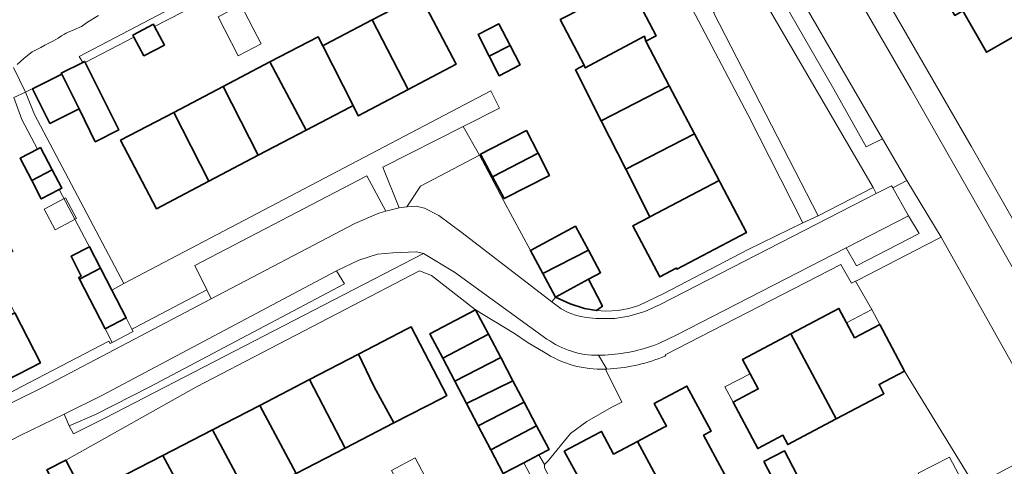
# Model space of a CAD drawing. Extents: x 147051 to 149075, y 463071 to 465537.
# Tile 82 of 229: x 148024 to 148138, y 463991 to 464042. Entities that reach past the tile are written whole.
import ezdxf

# ---------------------------------------------------------------- set-up
doc = ezdxf.new("R2010")
doc.units = 0
doc.header["$LTSCALE"] = 0.5
for name, color, linetype, lineweight in [('B-PV-GR-BEPLANTING_CULTUUR_HEESTERS-GV', 252, 'CONTINUOUS', 18), ('B-PV-OG-BEBOUWING-GV', 6, 'CONTINUOUS', 35), ('B-PV-OG-BEBOUWING_LUIFEL-GV', 6, 'CONTINUOUS', 18), ('B-PV-OG-TERREIN_BEGROEID-GV', 252, 'CONTINUOUS', 18), ('B-PV-OG-TERREIN_ERF-GV', 252, 'CONTINUOUS', 18), ('B-PV-VH-GESLOTENVERHARDING_ASFALT-GV', 252, 'CONTINUOUS', 18), ('B-PV-VH-OPENVERHARDING_BETONSTRAATSTEEN-GV', 252, 'CONTINUOUS', 18), ('B-PV-VH-OPENVERHARDING_TEGEL-GV', 252, 'CONTINUOUS', 18)]:
    doc.layers.add(name, color=color, linetype=linetype, lineweight=lineweight)

msp = doc.modelspace()

# ---------------------------------------------------------------- linework, layer by layer
at = {"layer": 'B-PV-GR-BEPLANTING_CULTUUR_HEESTERS-GV', "flags": 128}
for points in [[(148109.3, 464045.854), (148104.168, 464043.189), (148116.27, 464019.736), (148122.611, 464023.012)], [(148070.297, 464023.13), (148077.118, 464026.744), (148075.23, 464030.05), (148065.946, 464025.333), (148067.842, 464020.658), (148068.744, 464020.773)], [(148064.109, 464024.329), (148044.232, 464013.985), (148045.599, 464011.192), (148046.123, 464010.122), (148062.719, 464018.818), (148065.509, 464020.036), (148066.312, 464020.251)], [(148119.506, 464016.011), (148120.683, 464013.964), (148127.924, 464017.672), (148126.726, 464019.709)]]:
    msp.add_lwpolyline(points, close=True, dxfattribs=at)
for points in [[(148023.26, 464036.835), (148024.669, 464034.018), (148028.841, 464036.079), (148028.783, 464036.195), (148031.277, 464037.438), (148030.874, 464038.106), (148040.71, 464043.264)], [(148033.077, 464042.856), (148031.839, 464042.076), (148031.136, 464041.572), (148030.232, 464041.19), (148029.507, 464040.885), (148029.345, 464040.793), (148029.167, 464040.694), (148028.818, 464040.484), (148028.436, 464040.251), (148027.884, 464039.916), (148026.909, 464039.411), (148026.435, 464039.165), (148025.439, 464038.658), (148024.69, 464038.081), (148024.453, 464037.899), (148024.063, 464037.556), (148023.68, 464037.211)]]:
    msp.add_lwpolyline(points, dxfattribs=at)
at = {"layer": 'B-PV-OG-BEBOUWING-GV', "flags": 128}
for points in [[(148140.907, 464041.575), (148140.163, 464042.877), (148143.307, 464044.675), (148139.425, 464051.466), (148142.626, 464053.296), (148138.267, 464060.92), (148130.789, 464056.644), (148133.689, 464051.572), (148128.714, 464048.728), (148132.073, 464042.853), (148133.001, 464043.384), (148135.729, 464038.614)], [(148086.468, 464042.371), (148089.235, 464037.11), (148089.343, 464036.805), (148096.185, 464040.449), (148096.364, 464039.883), (148097.541, 464040.502), (148094.408, 464046.459)], [(148068.889, 464034.314), (148074.419, 464037.212), (148070.216, 464045.231), (148064.729, 464042.355)], [(148038.344, 464038.174), (148040.71, 464039.426), (148039.575, 464041.569), (148039.433, 464041.837), (148037.068, 464040.585), (148037.197, 464040.341)], [(148059.002, 464039.358), (148062.508, 464032.447), (148063.1, 464031.28), (148068.889, 464034.314), (148064.729, 464042.355), (148059.29, 464039.504)], [(148080.666, 464039.385), (148079.377, 464041.883), (148076.968, 464040.64), (148078.256, 464038.144)], [(148057.087, 464029.612), (148062.113, 464032.246), (148062.508, 464032.447), (148059.002, 464039.358), (148058.473, 464040.401), (148052.915, 464037.487)], [(148091.19, 464030.697), (148099.066, 464034.746), (148096.364, 464039.883), (148096.185, 464040.449), (148089.343, 464036.805), (148089.235, 464037.11), (148088.207, 464036.57)], [(148078.256, 464038.144), (148079.413, 464035.901), (148081.823, 464037.144), (148080.666, 464039.385)], [(148032.727, 464028.284), (148035.437, 464029.635), (148031.554, 464037.425), (148031.494, 464037.546), (148031.277, 464037.438), (148028.783, 464036.195), (148028.841, 464036.079), (148030.845, 464032.06)], [(148052.915, 464037.487), (148047.497, 464034.648), (148051.565, 464026.718), (148057.087, 464029.612)], [(148027.472, 464030.378), (148030.845, 464032.06), (148028.841, 464036.079), (148025.469, 464034.398)], [(148045.865, 464023.73), (148051.565, 464026.718), (148047.497, 464034.648), (148041.813, 464031.668)], [(148094.033, 464025.099), (148101.993, 464029.18), (148099.066, 464034.746), (148091.19, 464030.697)], [(148041.813, 464031.668), (148035.656, 464028.441), (148039.793, 464020.548), (148045.865, 464023.73)], [(148077.245, 464026.837), (148078.628, 464024.24), (148083.892, 464026.946), (148082.548, 464029.562)], [(148096.821, 464019.611), (148104.815, 464023.815), (148101.993, 464029.18), (148094.033, 464025.099)], [(148026.395, 464027.609), (148026.055, 464027.431), (148024.024, 464026.369), (148025.375, 464023.784), (148027.748, 464025.019)], [(148083.892, 464026.946), (148078.628, 464024.24), (148079.977, 464021.705), (148085.205, 464024.392)], [(148025.375, 464023.784), (148026.482, 464021.666), (148028.552, 464022.748), (148028.853, 464022.905), (148027.748, 464025.019)], [(148104.985, 464023.491), (148104.815, 464023.815), (148096.821, 464019.611), (148096.773, 464019.586), (148094.839, 464018.558), (148097.965, 464012.676), (148099.875, 464013.69), (148099.939, 464013.568), (148107.98, 464017.797)], [(148088.231, 464018.517), (148083.004, 464015.704), (148084.432, 464013.051), (148089.726, 464015.74)], [(148030.916, 464012.419), (148033.338, 464013.676), (148032.062, 464016.154), (148029.924, 464015.052), (148031.104, 464012.764), (148030.815, 464012.614)], [(148089.713, 464012.392), (148091.12, 464013.149), (148089.726, 464015.74), (148084.432, 464013.051), (148085.893, 464010.336)], [(148033.87, 464006.688), (148036.295, 464007.938), (148034.636, 464011.158), (148033.338, 464013.676), (148030.916, 464012.419)], [(148085.893, 464010.336), (148087.621, 464009.544), (148089.243, 464009.025), (148090.648, 464008.808), (148091.331, 464009.295), (148091.295, 464009.366), (148089.713, 464012.392)], [(148015.64, 464004.493), (148018.566, 463998.761), (148026.377, 464002.748), (148023.425, 464008.532)], [(148078.175, 464006.044), (148076.683, 464008.887), (148071.396, 464006.111), (148072.882, 464003.281)], [(148113.104, 464006.093), (148118.34, 463996.268), (148123.873, 463999.191), (148123.309, 464000.262), (148126.23, 464001.796), (148123.378, 464007.182), (148120.473, 464005.643), (148119.556, 464007.374), (148118.674, 464009.037)], [(148063.137, 464003.744), (148064.468, 464001.028), (148064.971, 464000), (148067.233, 463995.813), (148072.803, 463998.692), (148073.342, 463998.97), (148069.243, 464006.899), (148068.704, 464006.621)], [(148079.577, 464003.374), (148078.175, 464006.044), (148072.882, 464003.281), (148074.269, 464000.638)], [(148118.34, 463996.268), (148113.104, 464006.093), (148107.539, 464003.151), (148108.416, 464001.497), (148109.334, 463999.744), (148106.433, 463998.201), (148109.277, 463992.857), (148112.184, 463994.385), (148112.752, 463993.316)], [(148057.465, 464000.812), (148061.606, 463992.904), (148067.233, 463995.813), (148064.971, 464000), (148064.468, 464001.028), (148063.137, 464003.744)], [(148074.269, 464000.638), (148075.617, 463998.07), (148080.989, 464000.685), (148079.577, 464003.374)], [(148057.465, 464000.812), (148051.724, 463997.844), (148055.922, 463989.966), (148061.606, 463992.904)], [(148082.295, 463998.196), (148080.989, 464000.685), (148075.617, 463998.07), (148076.979, 463995.475)], [(148095.393, 463993.679), (148101.334, 463982.669), (148107.563, 463985.992), (148103.021, 463994.397), (148103.902, 463994.865), (148101.09, 464000.06), (148097.332, 463998.06), (148098.743, 463995.452), (148098.407, 463995.274)], [(148083.728, 463995.468), (148082.295, 463998.196), (148076.979, 463995.475), (148078.425, 463992.722)], [(148051.724, 463997.844), (148046.283, 463995.032), (148050.475, 463987.15), (148055.922, 463989.966)], [(148044.757, 463984.195), (148050.475, 463987.15), (148046.283, 463995.032), (148040.549, 463992.068)], [(148083.728, 463995.468), (148078.425, 463992.722), (148079.873, 463989.963), (148082.245, 463991.209), (148083.995, 463992.128), (148085.16, 463992.739)], [(148086.928, 463992.555), (148089.282, 463988.189), (148090.146, 463986.587), (148091.015, 463987.056), (148095.159, 463979.376), (148101.334, 463982.669), (148095.393, 463993.679), (148092.614, 463992.209), (148091.233, 463994.826), (148090.99, 463994.698)], [(148109.983, 463991.361), (148111.409, 463988.613), (148113.794, 463989.852), (148112.368, 463992.599)], [(148031.997, 463986.336), (148029.309, 463991.532), (148027.106, 463990.393), (148029.784, 463985.191)], [(148040.549, 463992.068), (148034.907, 463989.152), (148039.006, 463981.222), (148044.757, 463984.195)]]:
    msp.add_lwpolyline(points, close=True, dxfattribs=at)
at = {"layer": 'B-PV-OG-BEBOUWING_LUIFEL-GV', "flags": 128}
for points in [[(148046.916, 464042.703), (148049.241, 464038.2), (148051.884, 464039.564), (148049.559, 464044.068), (148049.412, 464043.992), (148047.138, 464042.818)], [(148026.817, 464020.484), (148028.081, 464018.095), (148030.559, 464019.406), (148029.295, 464021.796)], [(148123.378, 464007.182), (148122.466, 464008.903), (148119.556, 464007.374), (148120.473, 464005.643)], [(148034.667, 464005.108), (148037.098, 464006.36), (148036.954, 464006.633), (148036.295, 464007.938), (148033.87, 464006.688), (148033.857, 464006.681)], [(148106.433, 463998.201), (148109.334, 463999.744), (148108.416, 464001.497), (148105.494, 463999.967)], [(148069.675, 463991.772), (148066.959, 463990.313), (148068.563, 463987.325), (148071.28, 463988.784)], [(148127.829, 463989.999), (148129.502, 463986.769), (148133.13, 463988.649), (148131.457, 463991.879)]]:
    msp.add_lwpolyline(points, close=True, dxfattribs=at)
at = {"layer": 'B-PV-OG-TERREIN_BEGROEID-GV', "flags": 128}
msp.add_lwpolyline([(148023.68, 464037.211), (148024.063, 464037.556), (148024.453, 464037.899), (148024.69, 464038.081), (148025.439, 464038.658), (148026.435, 464039.165), (148026.909, 464039.411), (148027.884, 464039.916), (148028.436, 464040.251), (148028.818, 464040.484), (148029.167, 464040.694), (148029.345, 464040.793), (148029.507, 464040.885), (148030.232, 464041.19), (148031.136, 464041.572), (148031.839, 464042.076), (148033.077, 464042.856)], dxfattribs=at)
msp.add_lwpolyline([(148120.598, 464012.18), (148122.466, 464008.903), (148123.378, 464007.182), (148126.23, 464001.796), (148134.377, 463988.564), (148138.205, 463990.577), (148143.898, 463993.471), (148143.783, 463993.665), (148142.941, 463995.094), (148140.173, 464000), (148130.495, 464017.266), (148128.683, 464016.335), (148120.849, 464012.309)], close=True, dxfattribs=at)
at = {"layer": 'B-PV-OG-TERREIN_ERF-GV', "flags": 128}
for points in [[(148161.917, 464079.997), (148118.333, 464054.776), (148133.945, 464027.755), (148143.599, 464010.884)], [(148094.408, 464046.459), (148097.541, 464040.502), (148096.364, 464039.883), (148099.066, 464034.746), (148101.993, 464029.18), (148104.815, 464023.815), (148104.985, 464023.491), (148107.98, 464017.797), (148099.939, 464013.568), (148099.875, 464013.69), (148097.965, 464012.676), (148094.839, 464018.558), (148096.773, 464019.586), (148096.821, 464019.611), (148094.033, 464025.099), (148091.19, 464030.697), (148088.207, 464036.57), (148089.235, 464037.11), (148086.468, 464042.371)], [(148046.055, 464044.917), (148039.575, 464041.569), (148040.71, 464039.426), (148038.344, 464038.174), (148037.197, 464040.341), (148031.554, 464037.425), (148035.437, 464029.635), (148032.727, 464028.284), (148030.845, 464032.06), (148027.472, 464030.378), (148025.469, 464034.398), (148028.841, 464036.079), (148024.669, 464034.018), (148025.696, 464031.415), (148036.019, 464011.927), (148078.429, 464034.139), (148079.456, 464032.151), (148075.23, 464030.05), (148077.118, 464026.744), (148078.489, 464024.169), (148079.907, 464021.506), (148083.004, 464015.704), (148088.231, 464018.517), (148089.726, 464015.74), (148091.12, 464013.149), (148089.713, 464012.392), (148091.295, 464009.366), (148091.331, 464009.295), (148090.648, 464008.808), (148091.744, 464008.72), (148093.139, 464008.791), (148094.401, 464009.034), (148095.557, 464009.388), (148098.339, 464010.731), (148108.176, 464015.848), (148114.485, 464018.931), (148108.18, 464031.361), (148101.281, 464044.423)], [(148015.05, 463995.174), (148024.145, 464000), (148034.307, 464005.266), (148034.447, 464004.995), (148034.667, 464005.108), (148037.098, 464006.36), (148036.954, 464006.633), (148036.295, 464007.938), (148033.87, 464006.688), (148030.916, 464012.419), (148030.815, 464012.614), (148031.104, 464012.764), (148029.924, 464015.052), (148032.062, 464016.154), (148031.879, 464016.508), (148028.552, 464022.748), (148026.482, 464021.666), (148025.375, 464023.784), (148024.024, 464026.369), (148026.055, 464027.431), (148024.228, 464030.858), (148023.303, 464033.394)], [(148134.377, 463988.564), (148126.23, 464001.796), (148123.309, 464000.262), (148123.873, 463999.191), (148118.34, 463996.268), (148112.752, 463993.316), (148112.184, 463994.385), (148109.277, 463992.857), (148106.433, 463998.201), (148109.334, 463999.744), (148108.416, 464001.497), (148107.539, 464003.151), (148113.104, 464006.093), (148118.674, 464009.037), (148119.556, 464007.374), (148120.473, 464005.643), (148123.378, 464007.182), (148122.466, 464008.903), (148120.598, 464012.18), (148120.138, 464011.944), (148118.903, 464014.091), (148098.584, 464003.678), (148098.647, 464003.555), (148098.155, 464003.359)], [(148085.785, 463984.523), (148082.245, 463991.209), (148079.873, 463989.963), (148078.425, 463992.722), (148076.979, 463995.475), (148075.617, 463998.07), (148074.269, 464000.638), (148072.882, 464003.281), (148071.396, 464006.111), (148076.683, 464008.887), (148071.58, 464012.819), (148070.193, 464013.356), (148044.433, 464000), (148029.309, 463991.532), (148031.997, 463986.336)], [(148091.862, 464002.032), (148091.691, 464002.024), (148093.595, 463998.219), (148092.35, 463997.596), (148089.549, 463995.966), (148087.649, 463994.588), (148085.075, 463991.456), (148084.651, 463991.006)], [(148084.651, 463991.006), (148084.651, 463990.68)]]:
    msp.add_lwpolyline(points, dxfattribs=at)
for points in [[(148140.907, 464041.575), (148135.729, 464038.614), (148133.001, 464043.384), (148132.073, 464042.853), (148128.714, 464048.728), (148133.689, 464051.572), (148130.789, 464056.644), (148138.267, 464060.92), (148142.626, 464053.296), (148139.425, 464051.466), (148143.307, 464044.675), (148140.163, 464042.877)], [(148045.865, 464023.73), (148039.793, 464020.548), (148035.656, 464028.441), (148041.813, 464031.668), (148047.497, 464034.648), (148052.915, 464037.487), (148058.473, 464040.401), (148059.002, 464039.358), (148059.29, 464039.504), (148064.729, 464042.355), (148070.216, 464045.231), (148074.419, 464037.212), (148068.889, 464034.314), (148063.1, 464031.28), (148062.508, 464032.447), (148062.113, 464032.246), (148057.087, 464029.612), (148051.565, 464026.718)], [(148078.256, 464038.144), (148076.968, 464040.64), (148079.377, 464041.883), (148080.666, 464039.385), (148081.823, 464037.144), (148079.413, 464035.901)], [(148077.245, 464026.837), (148082.548, 464029.562), (148083.892, 464026.946), (148085.205, 464024.392), (148079.977, 464021.705), (148078.628, 464024.24)], [(148009.903, 464015.733), (148006.81, 464021.793), (148014.621, 464025.78), (148017.683, 464019.781), (148020.32, 464021.153), (148022.132, 464017.68), (148023.237, 464015.592), (148020.547, 464014.171), (148023.425, 464008.532), (148026.377, 464002.748), (148018.566, 463998.761), (148015.64, 464004.493), (148012.759, 464010.138)], [(148044.757, 463984.195), (148039.006, 463981.222), (148034.907, 463989.152), (148040.549, 463992.068), (148046.283, 463995.032), (148051.724, 463997.844), (148057.465, 464000.812), (148063.137, 464003.744), (148068.704, 464006.621), (148069.243, 464006.899), (148073.342, 463998.97), (148072.803, 463998.692), (148067.233, 463995.813), (148061.606, 463992.904), (148055.922, 463989.966), (148050.475, 463987.15)], [(148086.928, 463992.555), (148090.99, 463994.698), (148091.233, 463994.826), (148092.614, 463992.209), (148095.393, 463993.679), (148098.407, 463995.274), (148098.743, 463995.452), (148097.332, 463998.06), (148101.09, 464000.06), (148103.902, 463994.865), (148103.021, 463994.397), (148107.563, 463985.992), (148101.334, 463982.669), (148095.159, 463979.376), (148091.015, 463987.056), (148090.146, 463986.587), (148089.282, 463988.189)], [(148109.983, 463991.361), (148112.368, 463992.599), (148113.794, 463989.852), (148111.409, 463988.613)]]:
    msp.add_lwpolyline(points, close=True, dxfattribs=at)
at = {"layer": 'B-PV-OG-TERREIN_ERF-GV'}
msp.add_lwpolyline([(148098.155, 464003.359, -0.078983), (148091.862, 464002.032)], format="xyb", dxfattribs=at)
at = {"layer": 'B-PV-VH-GESLOTENVERHARDING_ASFALT-GV', "flags": 128}
for points in [[(148097.782, 464127.501), (148098.608, 464125.44), (148099.354, 464122.88), (148099.415, 464119.628), (148099.324, 464116.102), (148092.965, 464089.966), (148092.774, 464086.542), (148092.847, 464084.19), (148093.079, 464082.712), (148094.856, 464078.539), (148096.935, 464074.563), (148099.142, 464070.885), (148123.702, 464028.601), (148126.521, 464023.791), (148130.495, 464017.266), (148140.173, 464000)], [(148146.576, 464000), (148127.02, 464034.315), (148099.25, 464082.239), (148098.525, 464084.323), (148098.194, 464085.953), (148098.133, 464087.129), (148098.509, 464089.325), (148100.407, 464097.607), (148105.13, 464116.509), (148105.299, 464120.234), (148105.057, 464123.063), (148104.635, 464125.394), (148103.887, 464127.703)], [(148098.025, 464005.062), (148099.838, 464005.937), (148119.506, 464016.011), (148126.726, 464019.709), (148124.886, 464022.96), (148124.754, 464023.193), (148122.983, 464022.286), (148098.015, 464009.498), (148096.234, 464008.668), (148094.372, 464008.134), (148092.767, 464007.86), (148091.68, 464007.862), (148090.595, 464007.854), (148089.509, 464007.969), (148088.857, 464008.109), (148088.82, 464008.117), (148088.204, 464008.251), (148087.383, 464008.572), (148086.561, 464008.997), (148085.505, 464009.805), (148075.11, 464017.759), (148072.433, 464019.754), (148070.767, 464020.624), (148069.82, 464020.835), (148068.744, 464020.773), (148067.842, 464020.658), (148066.312, 464020.251), (148065.509, 464020.036), (148062.719, 464018.818), (148046.123, 464010.122), (148026.773, 464000), (148022.954, 463998.085)], [(148015.257, 463989.767), (148024.035, 463994.356), (148029.137, 463996.839), (148033.489, 463998.996), (148035.366, 464000), (148060.604, 464013.366), (148063.17, 464014.611), (148065.353, 464015.285), (148067.106, 464015.465), (148069.833, 464015.558), (148070.656, 464015.373), (148074.232, 464013.23), (148084.919, 464005.5)]]:
    msp.add_lwpolyline(points, dxfattribs=at)
at = {"layer": 'B-PV-VH-GESLOTENVERHARDING_ASFALT-GV'}
for points in [[(148084.919, 464005.5, 0.1616981), (148090.867, 464003.628)], [(148097.259, 464004.765, 0.011974), (148098.025, 464005.062)], [(148091.221, 464003.64, 0.0822941), (148097.259, 464004.765)], [(148090.867, 464003.628, 0.0112865), (148091.221, 464003.64)]]:
    msp.add_lwpolyline(points, format="xyb", dxfattribs=at)
at = {"layer": 'B-PV-VH-OPENVERHARDING_BETONSTRAATSTEEN-GV', "flags": 128}
for points in [[(148099.142, 464070.885), (148097.604, 464069.853), (148118.068, 464034.346), (148121.815, 464027.673), (148123.702, 464028.601)], [(148085.893, 464010.336), (148084.432, 464013.051), (148083.004, 464015.704), (148079.907, 464021.506), (148078.489, 464024.169), (148077.118, 464026.744), (148070.297, 464023.13), (148068.744, 464020.773), (148069.82, 464020.835), (148070.767, 464020.624), (148072.433, 464019.754), (148075.11, 464017.759), (148085.505, 464009.805), (148085.678, 464010.043)], [(148069.833, 464015.558), (148067.106, 464015.465), (148065.353, 464015.285), (148063.17, 464014.611), (148060.604, 464013.366), (148061.537, 464011.854), (148039.021, 464000), (148032.766, 463996.792), (148029.689, 463995.488), (148030.191, 463994.537), (148033.842, 463996.368), (148070.656, 464015.373)], [(148032.766, 463996.792), (148039.021, 464000), (148061.537, 464011.854), (148060.604, 464013.366), (148035.366, 464000), (148033.489, 463998.996), (148029.137, 463996.839), (148029.689, 463995.488)]]:
    msp.add_lwpolyline(points, close=True, dxfattribs=at)
for points in [[(148081.175, 464006.12), (148076.683, 464008.887)], [(148076.683, 464008.887), (148078.175, 464006.044)], [(148078.175, 464006.044), (148079.577, 464003.374)], [(148082.738, 464005.076), (148081.175, 464006.12)], [(148084.526, 464004.029), (148082.738, 464005.076)], [(148079.577, 464003.374), (148080.989, 464000.685)], [(148093.595, 463998.219), (148091.691, 464002.024)], [(148080.989, 464000.685), (148082.295, 463998.196)], [(148082.295, 463998.196), (148083.728, 463995.468)], [(148092.35, 463997.596), (148093.595, 463998.219)], [(148089.549, 463995.966), (148092.35, 463997.596)], [(148087.649, 463994.588), (148089.549, 463995.966)], [(148083.728, 463995.468), (148085.16, 463992.739)], [(148085.075, 463991.456), (148087.649, 463994.588)], [(148085.16, 463992.739), (148083.995, 463992.128)], [(148083.995, 463992.128), (148084.651, 463991.006)], [(148084.651, 463991.006), (148085.075, 463991.456)]]:
    msp.add_lwpolyline(points, dxfattribs=at)
at = {"layer": 'B-PV-VH-OPENVERHARDING_BETONSTRAATSTEEN-GV'}
msp.add_lwpolyline([(148091.691, 464002.024, -0.1583868), (148084.526, 464004.029)], format="xyb", dxfattribs=at)
at = {"layer": 'B-PV-VH-OPENVERHARDING_TEGEL-GV', "flags": 128}
for points in [[(148103.887, 464127.703), (148104.635, 464125.394), (148105.057, 464123.063), (148105.299, 464120.234), (148105.13, 464116.509), (148100.407, 464097.607), (148098.509, 464089.325), (148098.133, 464087.129), (148098.194, 464085.953), (148098.525, 464084.323), (148099.25, 464082.239), (148127.02, 464034.315), (148146.576, 464000)], [(148109.3, 464045.854), (148122.611, 464023.012), (148122.983, 464022.286), (148124.754, 464023.193), (148124.886, 464022.96), (148126.521, 464023.791), (148123.702, 464028.601), (148121.815, 464027.673), (148118.068, 464034.346), (148097.604, 464069.853)], [(148143.599, 464010.884), (148133.945, 464027.755), (148118.333, 464054.776)], [(148023.303, 464033.394), (148024.669, 464034.018), (148023.26, 464036.835)], [(148126.521, 464023.791), (148124.886, 464022.96)], [(148130.495, 464017.266), (148126.521, 464023.791)], [(148124.886, 464022.96), (148126.726, 464019.709)], [(148126.726, 464019.709), (148127.924, 464017.672)], [(148127.924, 464017.672), (148120.683, 464013.964)], [(148120.849, 464012.309), (148128.683, 464016.335)], [(148128.683, 464016.335), (148130.495, 464017.266)], [(148070.656, 464015.373), (148033.842, 463996.368)], [(148074.232, 464013.23), (148070.656, 464015.373)], [(148119.506, 464016.011), (148099.838, 464005.937)], [(148120.683, 464013.964), (148119.506, 464016.011)], [(148098.584, 464003.678), (148118.903, 464014.091)], [(148118.903, 464014.091), (148120.138, 464011.944)], [(148044.433, 464000), (148070.193, 464013.356)], [(148070.193, 464013.356), (148071.58, 464012.819)], [(148071.58, 464012.819), (148076.683, 464008.887)], [(148084.919, 464005.5), (148074.232, 464013.23)], [(148120.138, 464011.944), (148120.598, 464012.18)], [(148120.598, 464012.18), (148120.849, 464012.309)], [(148076.683, 464008.887), (148081.175, 464006.12)], [(148081.175, 464006.12), (148082.738, 464005.076)], [(148082.738, 464005.076), (148084.526, 464004.029)], [(148099.838, 464005.937), (148098.025, 464005.062)], [(148091.862, 464002.032), (148090.867, 464003.628)], [(148090.867, 464003.628), (148091.862, 464002.032)], [(148098.155, 464003.359), (148098.647, 464003.555)], [(148098.647, 464003.555), (148098.584, 464003.678)], [(148091.691, 464002.024), (148091.862, 464002.032)], [(148029.309, 463991.532), (148044.433, 464000)], [(148029.137, 463996.839), (148024.035, 463994.356)], [(148029.689, 463995.488), (148029.137, 463996.839)], [(148033.842, 463996.368), (148030.191, 463994.537)], [(148030.191, 463994.537), (148029.689, 463995.488)], [(148024.035, 463994.356), (148015.257, 463989.767)], [(148027.106, 463990.393), (148029.309, 463991.532)]]:
    msp.add_lwpolyline(points, dxfattribs=at)
for points in [[(148095.097, 464070.332), (148089.532, 464067.493), (148101.281, 464044.423), (148108.18, 464031.361), (148114.485, 464018.931), (148116.27, 464019.736), (148104.168, 464043.189), (148109.3, 464045.854), (148108.494, 464047.414), (148103.033, 464044.553), (148091.694, 464066.971), (148095.648, 464069.401)], [(148040.71, 464043.264), (148030.874, 464038.106), (148031.277, 464037.438), (148031.494, 464037.546), (148031.554, 464037.425), (148037.197, 464040.341), (148037.068, 464040.585), (148039.433, 464041.837), (148039.575, 464041.569), (148046.055, 464044.917), (148045.915, 464045.188), (148046.279, 464045.376), (148045.593, 464046.646), (148042.566, 464045.117), (148039.847, 464050.396), (148038.758, 464049.861), (148041.262, 464044.966), (148040.141, 464044.403)], [(148026.055, 464027.431), (148026.395, 464027.609), (148027.748, 464025.019), (148028.853, 464022.905), (148028.552, 464022.748), (148031.879, 464016.508), (148032.062, 464016.154), (148033.338, 464013.676), (148034.636, 464011.158), (148036.019, 464011.927), (148025.696, 464031.415), (148024.669, 464034.018), (148023.303, 464033.394), (148024.228, 464030.858)], [(148034.636, 464011.158), (148036.295, 464007.938), (148036.954, 464006.633), (148037.237, 464006.787), (148045.599, 464011.192), (148044.232, 464013.985), (148064.109, 464024.329), (148066.312, 464020.251), (148067.842, 464020.658), (148065.946, 464025.333), (148075.23, 464030.05), (148079.456, 464032.151), (148078.429, 464034.139), (148036.019, 464011.927)], [(148085.678, 464010.043), (148085.505, 464009.805), (148086.561, 464008.997), (148087.383, 464008.572), (148088.204, 464008.251), (148088.82, 464008.117), (148088.857, 464008.109), (148089.509, 464007.969), (148090.595, 464007.854), (148091.68, 464007.862), (148092.767, 464007.86), (148094.372, 464008.134), (148096.234, 464008.668), (148098.015, 464009.498), (148122.983, 464022.286), (148122.611, 464023.012), (148116.27, 464019.736), (148114.485, 464018.931), (148108.176, 464015.848), (148098.339, 464010.731), (148095.557, 464009.388), (148094.401, 464009.034), (148093.139, 464008.791), (148091.744, 464008.72), (148090.648, 464008.808), (148089.243, 464009.025), (148087.621, 464009.544), (148085.893, 464010.336)], [(148014.981, 463995.138), (148015.159, 463994.799), (148015.353, 463994.431), (148015.536, 463994.08), (148022.954, 463998.085), (148026.773, 464000), (148046.123, 464010.122), (148045.599, 464011.192), (148037.237, 464006.787), (148036.954, 464006.633), (148037.098, 464006.36), (148034.667, 464005.108), (148034.447, 464004.995), (148034.307, 464005.266), (148024.145, 464000), (148015.05, 463995.174)], [(148094.54, 463968.059), (148096.24, 463968.886), (148096.083, 463969.183), (148095.468, 463970.346), (148093.33, 463974.391), (148089.442, 463981.497), (148086.332, 463987.477), (148084.902, 463990.105), (148084.651, 463990.68), (148084.651, 463991.006), (148083.995, 463992.128), (148082.245, 463991.209), (148085.785, 463984.523), (148089.522, 463977.667), (148093.336, 463970.035)]]:
    msp.add_lwpolyline(points, close=True, dxfattribs=at)
at = {"layer": 'B-PV-VH-OPENVERHARDING_TEGEL-GV'}
for points in [[(148090.867, 464003.628, -0.1616981), (148084.919, 464005.5)], [(148098.025, 464005.062, -0.011974), (148097.259, 464004.765)], [(148084.526, 464004.029, 0.1583868), (148091.691, 464002.024)], [(148097.259, 464004.765, -0.0822941), (148091.221, 464003.64)], [(148091.221, 464003.64, -0.0112865), (148090.867, 464003.628)], [(148091.862, 464002.032, 0.078983), (148098.155, 464003.359)]]:
    msp.add_lwpolyline(points, format="xyb", dxfattribs=at)

doc.saveas('drawing.dxf')
